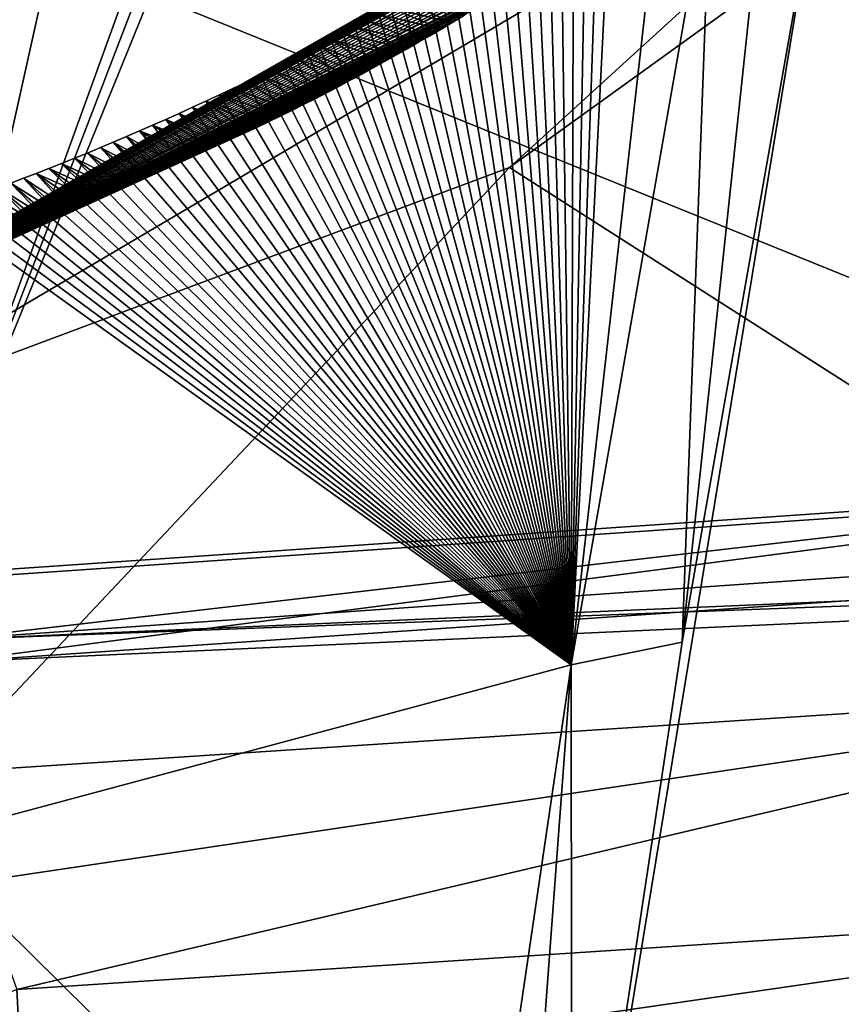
# Model space of a CAD drawing. Header units: millimetres. Extents: x -147 to 294, y -82 to 275.
# Tile 170 of 256: x 230.12 to 231.6, y 159.85 to 161.62. Entities that reach past the tile are written whole.
import ezdxf

# ---------------------------------------------------------------- set-up
doc = ezdxf.new("R2010")
doc.units = ezdxf.units.MM
doc.header["$LTSCALE"] = 67.506716
for name, color, linetype in [('1826', 7, 'CONTINUOUS'), ('3301', 7, 'CONTINUOUS'), ('3434', 7, 'CONTINUOUS'), ('3435', 7, 'CONTINUOUS'), ('3898', 7, 'CONTINUOUS'), ('3899', 7, 'CONTINUOUS'), ('3904', 7, 'CONTINUOUS'), ('3949', 7, 'CONTINUOUS'), ('3951', 7, 'CONTINUOUS'), ('3964', 7, 'CONTINUOUS'), ('3965', 7, 'CONTINUOUS'), ('3976', 7, 'CONTINUOUS'), ('3977', 7, 'CONTINUOUS'), ('762', 7, 'CONTINUOUS'), ('978', 7, 'CONTINUOUS')]:
    doc.layers.add(name, color=color, linetype=linetype)

msp = doc.modelspace()

# ---------------------------------------------------------------- linework, layer by layer
at = {"layer": '1826', "linetype": 'CONTINUOUS'}
for points in [[(235.0756, 163.6096, -23.0931), (222.8651, 164.705, -22.895), (235.0227, 160.8548, -23.5972), (235.0756, 163.6096, -23.0931)], [(235.0227, 160.8548, -23.5972), (222.8651, 164.705, -22.895), (232.5081, 160.7972, -23.4163), (235.0227, 160.8548, -23.5972)], [(232.5081, 160.7972, -23.4163), (222.8651, 164.705, -22.895), (229.9689, 160.6226, -23.4019), (232.5081, 160.7972, -23.4163)]]:
    msp.add_3dface(points, dxfattribs=at)
at = {"layer": '3301', "linetype": 'CONTINUOUS'}
for points in [[(235.0227, 160.8548, -23.5972), (232.5081, 160.7972, -23.4163), (229.9816, 160.5039, -23.4704), (235.0227, 160.8548, -23.5972)], [(235.0227, 160.8548, -23.5972), (229.9816, 160.5039, -23.4704), (235.0136, 160.7213, -23.6824), (235.0227, 160.8548, -23.5972)], [(232.5081, 160.7972, -23.4163), (229.9689, 160.6226, -23.4019), (229.9816, 160.5039, -23.4704), (232.5081, 160.7972, -23.4163)], [(235.0136, 160.7213, -23.6824), (229.9816, 160.5039, -23.4704), (234.9971, 160.6922, -23.8374), (235.0136, 160.7213, -23.6824)], [(229.9816, 160.5039, -23.4704), (229.9903, 160.4632, -23.6452), (234.9971, 160.6922, -23.8374), (229.9816, 160.5039, -23.4704)], [(234.9971, 160.6922, -23.8374), (229.9903, 160.4632, -23.6452), (232.4983, 160.635, -23.6584), (234.9971, 160.6922, -23.8374)]]:
    msp.add_3dface(points, dxfattribs=at)
at = {"layer": '3434', "linetype": 'CONTINUOUS'}
for points in [[(232.4273, 160.7813, -24.2992), (231.3344, 164.0784, -24.9036), (233.1016, 164.1572, -24.9701), (232.4273, 160.7813, -24.2992)], [(231.2542, 164.0736, -24.9027), (231.3344, 164.0784, -24.9036), (229.9234, 160.609, -24.2831), (231.2542, 164.0736, -24.9027)], [(229.9234, 160.609, -24.2831), (231.3344, 164.0784, -24.9036), (232.4273, 160.7813, -24.2992), (229.9234, 160.609, -24.2831)], [(231.1765, 164.0684, -24.8999), (231.2542, 164.0736, -24.9027), (229.9234, 160.609, -24.2831), (231.1765, 164.0684, -24.8999)], [(230.685, 164.0363, -24.899), (231.1765, 164.0684, -24.8999), (229.9234, 160.609, -24.2831), (230.685, 164.0363, -24.899)], [(230.1834, 163.999, -24.9028), (230.685, 164.0363, -24.899), (229.9234, 160.609, -24.2831), (230.1834, 163.999, -24.9028)], [(230.1834, 163.999, -24.9028), (229.9234, 160.609, -24.2831), (230.0266, 163.8973, -24.8888), (230.1834, 163.999, -24.9028)]]:
    msp.add_3dface(points, dxfattribs=at)
at = {"layer": '3435', "linetype": 'CONTINUOUS'}
for points in [[(229.9903, 160.4632, -23.6452), (229.9234, 160.609, -24.2831), (232.4273, 160.7813, -24.2992), (229.9903, 160.4632, -23.6452)], [(232.4983, 160.635, -23.6584), (229.9903, 160.4632, -23.6452), (232.4273, 160.7813, -24.2992), (232.4983, 160.635, -23.6584)]]:
    msp.add_3dface(points, dxfattribs=at)
at = {"layer": '3898', "linetype": 'CONTINUOUS'}
for points in [[(229.9732, 160.2634, -24.2171), (230.0439, 160.0671, -23.5634), (232.458, 160.4264, -24.2327), (229.9732, 160.2634, -24.2171)], [(230.0439, 160.0671, -23.5634), (230.1133, 159.872, -22.9141), (232.458, 160.4264, -24.2327), (230.0439, 160.0671, -23.5634)], [(230.1133, 159.872, -22.9141), (232.5974, 160.0351, -22.9303), (232.458, 160.4264, -24.2327), (230.1133, 159.872, -22.9141)]]:
    msp.add_3dface(points, dxfattribs=at)
at = {"layer": '3899', "linetype": 'CONTINUOUS'}
for points in [[(235.0739, 160.0897, -23.1097), (232.5974, 160.0351, -22.9303), (230.1236, 159.6771, -22.6495), (235.0739, 160.0897, -23.1097)], [(235.1018, 159.8972, -22.8446), (235.0739, 160.0897, -23.1097), (230.1236, 159.6771, -22.6495), (235.1018, 159.8972, -22.8446)], [(232.5974, 160.0351, -22.9303), (230.1133, 159.872, -22.9141), (230.1236, 159.6771, -22.6495), (232.5974, 160.0351, -22.9303)], [(230.1485, 159.3608, -22.5632), (235.1018, 159.8972, -22.8446), (230.1236, 159.6771, -22.6495), (230.1485, 159.3608, -22.5632)], [(232.4807, 159.5187, -22.5714), (235.1018, 159.8972, -22.8446), (230.1485, 159.3608, -22.5632), (232.4807, 159.5187, -22.5714)]]:
    msp.add_3dface(points, dxfattribs=at)
at = {"layer": '3904', "linetype": 'CONTINUOUS'}
msp.add_3dface([(230.1236, 159.6771, -22.6495), (230.1133, 159.872, -22.9141), (225.7739, 158.0746, -23.3841), (230.1236, 159.6771, -22.6495)], dxfattribs=at)
at = {"layer": '3949', "linetype": 'CONTINUOUS'}
for points in [[(231.2759, 161.8915, -24.9695), (231.3665, 161.8998, -24.9922), (231.1139, 160.4588, -25.3351), (231.2759, 161.8915, -24.9695)], [(231.1855, 161.8819, -24.9472), (231.2759, 161.8915, -24.9695), (231.1139, 160.4588, -25.3351), (231.1855, 161.8819, -24.9472)], [(231.163, 161.8676, -24.945), (231.1855, 161.8819, -24.9472), (231.1139, 160.4588, -25.3351), (231.163, 161.8676, -24.945)], [(231.1406, 161.8534, -24.9429), (231.163, 161.8676, -24.945), (231.1139, 160.4588, -25.3351), (231.1406, 161.8534, -24.9429)], [(231.1183, 161.8393, -24.9407), (231.1406, 161.8534, -24.9429), (231.1139, 160.4588, -25.3351), (231.1183, 161.8393, -24.9407)], [(231.096, 161.8254, -24.9385), (231.1183, 161.8393, -24.9407), (231.1139, 160.4588, -25.3351), (231.096, 161.8254, -24.9385)], [(231.0737, 161.8117, -24.9363), (231.096, 161.8254, -24.9385), (231.1139, 160.4588, -25.3351), (231.0737, 161.8117, -24.9363)], [(231.0294, 161.7845, -24.9318), (231.0515, 161.798, -24.9341), (231.1139, 160.4588, -25.3351), (231.0294, 161.7845, -24.9318)], [(231.0515, 161.798, -24.9341), (231.0737, 161.8117, -24.9363), (231.1139, 160.4588, -25.3351), (231.0515, 161.798, -24.9341)], [(231.0072, 161.7712, -24.9295), (231.0294, 161.7845, -24.9318), (231.1139, 160.4588, -25.3351), (231.0072, 161.7712, -24.9295)], [(230.9852, 161.758, -24.9272), (231.0072, 161.7712, -24.9295), (231.1139, 160.4588, -25.3351), (230.9852, 161.758, -24.9272)], [(230.9411, 161.732, -24.9224), (230.9631, 161.7449, -24.9248), (231.1139, 160.4588, -25.3351), (230.9411, 161.732, -24.9224)], [(230.9631, 161.7449, -24.9248), (230.9852, 161.758, -24.9272), (231.1139, 160.4588, -25.3351), (230.9631, 161.7449, -24.9248)], [(230.9192, 161.7192, -24.92), (230.9411, 161.732, -24.9224), (231.1139, 160.4588, -25.3351), (230.9192, 161.7192, -24.92)], [(230.8973, 161.7066, -24.9176), (230.9192, 161.7192, -24.92), (231.1139, 160.4588, -25.3351), (230.8973, 161.7066, -24.9176)], [(230.8536, 161.6817, -24.9126), (230.8754, 161.6941, -24.9151), (231.1139, 160.4588, -25.3351), (230.8536, 161.6817, -24.9126)], [(230.8754, 161.6941, -24.9151), (230.8973, 161.7066, -24.9176), (231.1139, 160.4588, -25.3351), (230.8754, 161.6941, -24.9151)], [(230.8319, 161.6695, -24.9101), (230.8536, 161.6817, -24.9126), (231.1139, 160.4588, -25.3351), (230.8319, 161.6695, -24.9101)], [(230.7885, 161.6455, -24.9049), (230.8102, 161.6574, -24.9075), (231.1139, 160.4588, -25.3351), (230.7885, 161.6455, -24.9049)], [(230.8102, 161.6574, -24.9075), (230.8319, 161.6695, -24.9101), (231.1139, 160.4588, -25.3351), (230.8102, 161.6574, -24.9075)], [(230.7669, 161.6337, -24.9023), (230.7885, 161.6455, -24.9049), (231.1139, 160.4588, -25.3351), (230.7669, 161.6337, -24.9023)], [(230.7237, 161.6105, -24.897), (230.7453, 161.622, -24.8997), (231.1139, 160.4588, -25.3351), (230.7237, 161.6105, -24.897)], [(230.7453, 161.622, -24.8997), (230.7669, 161.6337, -24.9023), (231.1139, 160.4588, -25.3351), (230.7453, 161.622, -24.8997)], [(230.7022, 161.5991, -24.8943), (230.7237, 161.6105, -24.897), (231.1139, 160.4588, -25.3351), (230.7022, 161.5991, -24.8943)], [(230.6592, 161.5768, -24.8888), (230.6807, 161.5879, -24.8915), (231.1139, 160.4588, -25.3351), (230.6592, 161.5768, -24.8888)], [(230.6807, 161.5879, -24.8915), (230.7022, 161.5991, -24.8943), (231.1139, 160.4588, -25.3351), (230.6807, 161.5879, -24.8915)], [(230.6378, 161.5658, -24.886), (230.6592, 161.5768, -24.8888), (231.1139, 160.4588, -25.3351), (230.6378, 161.5658, -24.886)], [(230.595, 161.5443, -24.8803), (230.6164, 161.555, -24.8831), (231.1139, 160.4588, -25.3351), (230.595, 161.5443, -24.8803)], [(230.6164, 161.555, -24.8831), (230.6378, 161.5658, -24.886), (231.1139, 160.4588, -25.3351), (230.6164, 161.555, -24.8831)], [(230.5525, 161.5234, -24.8745), (230.5737, 161.5338, -24.8774), (231.1139, 160.4588, -25.3351), (230.5525, 161.5234, -24.8745)], [(230.5737, 161.5338, -24.8774), (230.595, 161.5443, -24.8803), (231.1139, 160.4588, -25.3351), (230.5737, 161.5338, -24.8774)], [(230.5279, 161.5115, -24.8711), (230.5525, 161.5234, -24.8745), (231.1139, 160.4588, -25.3351), (230.5279, 161.5115, -24.8711)], [(230.479, 161.4883, -24.8642), (230.5034, 161.4998, -24.8677), (231.1139, 160.4588, -25.3351), (230.479, 161.4883, -24.8642)], [(230.5034, 161.4998, -24.8677), (230.5279, 161.5115, -24.8711), (231.1139, 160.4588, -25.3351), (230.5034, 161.4998, -24.8677)], [(230.4547, 161.477, -24.8607), (230.479, 161.4883, -24.8642), (231.1139, 160.4588, -25.3351), (230.4547, 161.477, -24.8607)], [(230.4064, 161.4549, -24.8537), (230.4305, 161.4659, -24.8572), (231.1139, 160.4588, -25.3351), (230.4064, 161.4549, -24.8537)], [(230.4305, 161.4659, -24.8572), (230.4547, 161.477, -24.8607), (231.1139, 160.4588, -25.3351), (230.4305, 161.4659, -24.8572)], [(230.3585, 161.4335, -24.8465), (230.3824, 161.4441, -24.8501), (231.1139, 160.4588, -25.3351), (230.3585, 161.4335, -24.8465)], [(230.3824, 161.4441, -24.8501), (230.4064, 161.4549, -24.8537), (231.1139, 160.4588, -25.3351), (230.3824, 161.4441, -24.8501)], [(230.3348, 161.4231, -24.8429), (230.3585, 161.4335, -24.8465), (231.1139, 160.4588, -25.3351), (230.3348, 161.4231, -24.8429)], [(230.2875, 161.4028, -24.8356), (230.3111, 161.4129, -24.8393), (231.1139, 160.4588, -25.3351), (230.2875, 161.4028, -24.8356)], [(230.3111, 161.4129, -24.8393), (230.3348, 161.4231, -24.8429), (231.1139, 160.4588, -25.3351), (230.3111, 161.4129, -24.8393)], [(230.2407, 161.3833, -24.8283), (230.2641, 161.393, -24.832), (231.1139, 160.4588, -25.3351), (230.2407, 161.3833, -24.8283)], [(230.2641, 161.393, -24.832), (230.2875, 161.4028, -24.8356), (231.1139, 160.4588, -25.3351), (230.2641, 161.393, -24.832)], [(230.1942, 161.3645, -24.8208), (230.2174, 161.3738, -24.8245), (231.1139, 160.4588, -25.3351), (230.1942, 161.3645, -24.8208)], [(230.2174, 161.3738, -24.8245), (230.2407, 161.3833, -24.8283), (231.1139, 160.4588, -25.3351), (230.2174, 161.3738, -24.8245)], [(230.148, 161.3465, -24.8132), (230.1711, 161.3554, -24.817), (231.1139, 160.4588, -25.3351), (230.148, 161.3465, -24.8132)], [(230.1711, 161.3554, -24.817), (230.1942, 161.3645, -24.8208), (231.1139, 160.4588, -25.3351), (230.1711, 161.3554, -24.817)], [(230.1023, 161.3291, -24.8054), (230.1251, 161.3377, -24.8093), (231.1139, 160.4588, -25.3351), (230.1023, 161.3291, -24.8054)], [(230.1251, 161.3377, -24.8093), (230.148, 161.3465, -24.8132), (231.1139, 160.4588, -25.3351), (230.1251, 161.3377, -24.8093)], [(230.0569, 161.3125, -24.7976), (230.0796, 161.3207, -24.8015), (231.1139, 160.4588, -25.3351), (230.0569, 161.3125, -24.7976)], [(230.0796, 161.3207, -24.8015), (230.1023, 161.3291, -24.8054), (231.1139, 160.4588, -25.3351), (230.0796, 161.3207, -24.8015)], [(230.0119, 161.2967, -24.7897), (230.0344, 161.3045, -24.7937), (231.1139, 160.4588, -25.3351), (230.0119, 161.2967, -24.7897)], [(230.0344, 161.3045, -24.7937), (230.0569, 161.3125, -24.7976), (231.1139, 160.4588, -25.3351), (230.0344, 161.3045, -24.7937)], [(229.9309, 160.1413, -25.0983), (229.9672, 161.2816, -24.7816), (231.1139, 160.4588, -25.3351), (229.9309, 160.1413, -25.0983)], [(229.9672, 161.2816, -24.7816), (229.9895, 161.2891, -24.7857), (231.1139, 160.4588, -25.3351), (229.9672, 161.2816, -24.7816)], [(229.9895, 161.2891, -24.7857), (230.0119, 161.2967, -24.7897), (231.1139, 160.4588, -25.3351), (229.9895, 161.2891, -24.7857)], [(230.9234, 159.1605, -25.6543), (229.9309, 160.1413, -25.0983), (231.1139, 160.4588, -25.3351), (230.9234, 159.1605, -25.6543)], [(230.4759, 159.0955, -25.549), (230.0288, 159.0255, -25.4451), (229.9309, 160.1413, -25.0983), (230.4759, 159.0955, -25.549)], [(230.9234, 159.1605, -25.6543), (230.4759, 159.0955, -25.549), (229.9309, 160.1413, -25.0983), (230.9234, 159.1605, -25.6543)]]:
    msp.add_3dface(points, dxfattribs=at)
at = {"layer": '3951', "linetype": 'CONTINUOUS'}
for points in [[(230.8102, 161.6574, -24.9075), (230.7885, 161.6455, -24.9049), (230.8994, 161.6192, -24.6446), (230.8102, 161.6574, -24.9075)], [(230.9196, 161.6314, -24.6474), (230.8102, 161.6574, -24.9075), (230.8994, 161.6192, -24.6446), (230.9196, 161.6314, -24.6474)], [(230.7885, 161.6455, -24.9049), (230.7669, 161.6337, -24.9023), (230.8792, 161.6071, -24.6419), (230.7885, 161.6455, -24.9049)], [(230.8994, 161.6192, -24.6446), (230.7885, 161.6455, -24.9049), (230.8792, 161.6071, -24.6419), (230.8994, 161.6192, -24.6446)], [(230.7453, 161.622, -24.8997), (230.7237, 161.6105, -24.897), (230.8386, 161.5833, -24.6365), (230.7453, 161.622, -24.8997)], [(230.7669, 161.6337, -24.9023), (230.7453, 161.622, -24.8997), (230.859, 161.5952, -24.6392), (230.7669, 161.6337, -24.9023)], [(230.859, 161.5952, -24.6392), (230.7453, 161.622, -24.8997), (230.8386, 161.5833, -24.6365), (230.859, 161.5952, -24.6392)], [(230.8792, 161.6071, -24.6419), (230.7669, 161.6337, -24.9023), (230.859, 161.5952, -24.6392), (230.8792, 161.6071, -24.6419)], [(230.7237, 161.6105, -24.897), (230.7022, 161.5991, -24.8943), (230.8183, 161.5716, -24.634), (230.7237, 161.6105, -24.897)], [(230.8386, 161.5833, -24.6365), (230.7237, 161.6105, -24.897), (230.8183, 161.5716, -24.634), (230.8386, 161.5833, -24.6365)], [(230.6807, 161.5879, -24.8915), (230.6592, 161.5768, -24.8888), (230.7567, 161.5371, -24.6266), (230.6807, 161.5879, -24.8915)], [(230.7022, 161.5991, -24.8943), (230.6807, 161.5879, -24.8915), (230.7978, 161.56, -24.6314), (230.7022, 161.5991, -24.8943)], [(230.7978, 161.56, -24.6314), (230.6807, 161.5879, -24.8915), (230.7773, 161.5485, -24.629), (230.7978, 161.56, -24.6314)], [(230.7773, 161.5485, -24.629), (230.6807, 161.5879, -24.8915), (230.7567, 161.5371, -24.6266), (230.7773, 161.5485, -24.629)], [(230.8183, 161.5716, -24.634), (230.7022, 161.5991, -24.8943), (230.7978, 161.56, -24.6314), (230.8183, 161.5716, -24.634)], [(230.6592, 161.5768, -24.8888), (230.6378, 161.5658, -24.886), (230.7361, 161.5258, -24.6242), (230.6592, 161.5768, -24.8888)], [(230.7567, 161.5371, -24.6266), (230.6592, 161.5768, -24.8888), (230.7361, 161.5258, -24.6242), (230.7567, 161.5371, -24.6266)], [(230.6164, 161.555, -24.8831), (230.595, 161.5443, -24.8803), (230.6947, 161.5037, -24.6197), (230.6164, 161.555, -24.8831)], [(230.6378, 161.5658, -24.886), (230.6164, 161.555, -24.8831), (230.7154, 161.5147, -24.6219), (230.6378, 161.5658, -24.886)], [(230.7154, 161.5147, -24.6219), (230.6164, 161.555, -24.8831), (230.6947, 161.5037, -24.6197), (230.7154, 161.5147, -24.6219)], [(230.7361, 161.5258, -24.6242), (230.6378, 161.5658, -24.886), (230.7154, 161.5147, -24.6219), (230.7361, 161.5258, -24.6242)], [(230.5737, 161.5338, -24.8774), (230.5525, 161.5234, -24.8745), (230.653, 161.482, -24.6154), (230.5737, 161.5338, -24.8774)], [(230.595, 161.5443, -24.8803), (230.5737, 161.5338, -24.8774), (230.6739, 161.4928, -24.6175), (230.595, 161.5443, -24.8803)], [(230.6739, 161.4928, -24.6175), (230.5737, 161.5338, -24.8774), (230.653, 161.482, -24.6154), (230.6739, 161.4928, -24.6175)], [(230.6947, 161.5037, -24.6197), (230.595, 161.5443, -24.8803), (230.6739, 161.4928, -24.6175), (230.6947, 161.5037, -24.6197)], [(230.5525, 161.5234, -24.8745), (230.5279, 161.5115, -24.8711), (230.6321, 161.4714, -24.6133), (230.5525, 161.5234, -24.8745)], [(230.653, 161.482, -24.6154), (230.5525, 161.5234, -24.8745), (230.6321, 161.4714, -24.6133), (230.653, 161.482, -24.6154)], [(230.5034, 161.4998, -24.8677), (230.479, 161.4883, -24.8642), (230.59, 161.4506, -24.6094), (230.5034, 161.4998, -24.8677)], [(230.5279, 161.5115, -24.8711), (230.5034, 161.4998, -24.8677), (230.6111, 161.4609, -24.6113), (230.5279, 161.5115, -24.8711)], [(230.6111, 161.4609, -24.6113), (230.5034, 161.4998, -24.8677), (230.59, 161.4506, -24.6094), (230.6111, 161.4609, -24.6113)], [(230.6321, 161.4714, -24.6133), (230.5279, 161.5115, -24.8711), (230.6111, 161.4609, -24.6113), (230.6321, 161.4714, -24.6133)], [(230.479, 161.4883, -24.8642), (230.4547, 161.477, -24.8607), (230.5689, 161.4403, -24.6075), (230.479, 161.4883, -24.8642)], [(230.59, 161.4506, -24.6094), (230.479, 161.4883, -24.8642), (230.5689, 161.4403, -24.6075), (230.59, 161.4506, -24.6094)], [(230.4305, 161.4659, -24.8572), (230.4064, 161.4549, -24.8537), (230.5052, 161.4105, -24.6022), (230.4305, 161.4659, -24.8572)], [(230.4547, 161.477, -24.8607), (230.4305, 161.4659, -24.8572), (230.5265, 161.4203, -24.6039), (230.4547, 161.477, -24.8607)], [(230.5265, 161.4203, -24.6039), (230.4305, 161.4659, -24.8572), (230.5052, 161.4105, -24.6022), (230.5265, 161.4203, -24.6039)], [(230.5689, 161.4403, -24.6075), (230.4547, 161.477, -24.8607), (230.5478, 161.4302, -24.6057), (230.5689, 161.4403, -24.6075)], [(230.5478, 161.4302, -24.6057), (230.4547, 161.477, -24.8607), (230.5265, 161.4203, -24.6039), (230.5478, 161.4302, -24.6057)], [(230.3824, 161.4441, -24.8501), (230.3585, 161.4335, -24.8465), (230.4625, 161.3912, -24.599), (230.3824, 161.4441, -24.8501)], [(230.4064, 161.4549, -24.8537), (230.3824, 161.4441, -24.8501), (230.4839, 161.4008, -24.6006), (230.4064, 161.4549, -24.8537)], [(230.4839, 161.4008, -24.6006), (230.3824, 161.4441, -24.8501), (230.4625, 161.3912, -24.599), (230.4839, 161.4008, -24.6006)], [(230.5052, 161.4105, -24.6022), (230.4064, 161.4549, -24.8537), (230.4839, 161.4008, -24.6006), (230.5052, 161.4105, -24.6022)], [(230.3585, 161.4335, -24.8465), (230.3348, 161.4231, -24.8429), (230.441, 161.3818, -24.5975), (230.3585, 161.4335, -24.8465)], [(230.4625, 161.3912, -24.599), (230.3585, 161.4335, -24.8465), (230.441, 161.3818, -24.5975), (230.4625, 161.3912, -24.599)], [(230.3111, 161.4129, -24.8393), (230.2875, 161.4028, -24.8356), (230.3763, 161.3545, -24.5934), (230.3111, 161.4129, -24.8393)], [(230.3348, 161.4231, -24.8429), (230.3111, 161.4129, -24.8393), (230.3979, 161.3635, -24.5947), (230.3348, 161.4231, -24.8429)], [(230.3979, 161.3635, -24.5947), (230.3111, 161.4129, -24.8393), (230.3763, 161.3545, -24.5934), (230.3979, 161.3635, -24.5947)], [(230.441, 161.3818, -24.5975), (230.3348, 161.4231, -24.8429), (230.4195, 161.3726, -24.5961), (230.441, 161.3818, -24.5975)], [(230.4195, 161.3726, -24.5961), (230.3348, 161.4231, -24.8429), (230.3979, 161.3635, -24.5947), (230.4195, 161.3726, -24.5961)], [(230.2641, 161.393, -24.832), (230.2407, 161.3833, -24.8283), (230.3328, 161.337, -24.5909), (230.2641, 161.393, -24.832)], [(230.2875, 161.4028, -24.8356), (230.2641, 161.393, -24.832), (230.3546, 161.3457, -24.5921), (230.2875, 161.4028, -24.8356)], [(230.3546, 161.3457, -24.5921), (230.2641, 161.393, -24.832), (230.3328, 161.337, -24.5909), (230.3546, 161.3457, -24.5921)], [(230.3763, 161.3545, -24.5934), (230.2875, 161.4028, -24.8356), (230.3546, 161.3457, -24.5921), (230.3763, 161.3545, -24.5934)], [(230.2174, 161.3738, -24.8245), (230.1942, 161.3645, -24.8208), (230.2892, 161.3201, -24.5887), (230.2174, 161.3738, -24.8245)], [(230.2407, 161.3833, -24.8283), (230.2174, 161.3738, -24.8245), (230.311, 161.3284, -24.5898), (230.2407, 161.3833, -24.8283)], [(230.311, 161.3284, -24.5898), (230.2174, 161.3738, -24.8245), (230.2892, 161.3201, -24.5887), (230.311, 161.3284, -24.5898)], [(230.3328, 161.337, -24.5909), (230.2407, 161.3833, -24.8283), (230.311, 161.3284, -24.5898), (230.3328, 161.337, -24.5909)], [(230.1711, 161.3554, -24.817), (230.148, 161.3465, -24.8132), (230.2453, 161.3037, -24.5868), (230.1711, 161.3554, -24.817)], [(230.1942, 161.3645, -24.8208), (230.1711, 161.3554, -24.817), (230.2672, 161.3118, -24.5877), (230.1942, 161.3645, -24.8208)], [(230.2672, 161.3118, -24.5877), (230.1711, 161.3554, -24.817), (230.2453, 161.3037, -24.5868), (230.2672, 161.3118, -24.5877)], [(230.2892, 161.3201, -24.5887), (230.1942, 161.3645, -24.8208), (230.2672, 161.3118, -24.5877), (230.2892, 161.3201, -24.5887)], [(230.1251, 161.3377, -24.8093), (230.1023, 161.3291, -24.8054), (230.179, 161.2804, -24.5844), (230.1251, 161.3377, -24.8093)], [(230.148, 161.3465, -24.8132), (230.1251, 161.3377, -24.8093), (230.2012, 161.288, -24.5852), (230.148, 161.3465, -24.8132)], [(230.2012, 161.288, -24.5852), (230.1251, 161.3377, -24.8093), (230.179, 161.2804, -24.5844), (230.2012, 161.288, -24.5852)], [(230.2453, 161.3037, -24.5868), (230.148, 161.3465, -24.8132), (230.2232, 161.2958, -24.5859), (230.2453, 161.3037, -24.5868)], [(230.2232, 161.2958, -24.5859), (230.148, 161.3465, -24.8132), (230.2012, 161.288, -24.5852), (230.2232, 161.2958, -24.5859)], [(230.0796, 161.3207, -24.8015), (230.0569, 161.3125, -24.7976), (230.1346, 161.2655, -24.5832), (230.0796, 161.3207, -24.8015)], [(230.1023, 161.3291, -24.8054), (230.0796, 161.3207, -24.8015), (230.1569, 161.2729, -24.5838), (230.1023, 161.3291, -24.8054)], [(230.1569, 161.2729, -24.5838), (230.0796, 161.3207, -24.8015), (230.1346, 161.2655, -24.5832), (230.1569, 161.2729, -24.5838)], [(230.179, 161.2804, -24.5844), (230.1023, 161.3291, -24.8054), (230.1569, 161.2729, -24.5838), (230.179, 161.2804, -24.5844)], [(230.1346, 161.2655, -24.5832), (230.0569, 161.3125, -24.7976), (230.1123, 161.2584, -24.5826), (230.1346, 161.2655, -24.5832)]]:
    msp.add_3dface(points, dxfattribs=at)
at = {"layer": '3964', "linetype": 'CONTINUOUS'}
for points in [[(232.3212, 159.263, -25.7545), (231.5628, 161.9024, -25.0249), (232.4499, 161.9462, -25.0794), (232.3212, 159.263, -25.7545)], [(232.3212, 159.263, -25.7545), (231.1151, 159.1816, -25.6817), (231.5628, 161.9024, -25.0249), (232.3212, 159.263, -25.7545)], [(231.5628, 161.9024, -25.0249), (231.1151, 159.1816, -25.6817), (231.3145, 160.4995, -25.3584), (231.5628, 161.9024, -25.0249)]]:
    msp.add_3dface(points, dxfattribs=at)
at = {"layer": '3965', "linetype": 'CONTINUOUS'}
for points in [[(231.1139, 160.4588, -25.3351), (231.3665, 161.8998, -24.9922), (231.3145, 160.4995, -25.3584), (231.1139, 160.4588, -25.3351)], [(231.5628, 161.9024, -25.0249), (231.3145, 160.4995, -25.3584), (231.464, 161.9019, -25.0133), (231.5628, 161.9024, -25.0249)], [(231.3145, 160.4995, -25.3584), (231.3665, 161.8998, -24.9922), (231.464, 161.9019, -25.0133), (231.3145, 160.4995, -25.3584)], [(231.1151, 159.1816, -25.6817), (231.1139, 160.4588, -25.3351), (231.3145, 160.4995, -25.3584), (231.1151, 159.1816, -25.6817)], [(231.0182, 159.1723, -25.6723), (230.9234, 159.1605, -25.6543), (231.1139, 160.4588, -25.3351), (231.0182, 159.1723, -25.6723)], [(231.1151, 159.1816, -25.6817), (231.0182, 159.1723, -25.6723), (231.1139, 160.4588, -25.3351), (231.1151, 159.1816, -25.6817)]]:
    msp.add_3dface(points, dxfattribs=at)
at = {"layer": '3976', "linetype": 'CONTINUOUS'}
for points in [[(231.0026, 161.3569, -24.3933), (232.458, 160.4264, -24.2327), (232.068, 162.1263, -24.5445), (231.0026, 161.3569, -24.3933)], [(229.7593, 160.892, -24.3429), (229.9732, 160.2634, -24.2171), (231.0026, 161.3569, -24.3933), (229.7593, 160.892, -24.3429)], [(229.9732, 160.2634, -24.2171), (232.458, 160.4264, -24.2327), (231.0026, 161.3569, -24.3933), (229.9732, 160.2634, -24.2171)]]:
    msp.add_3dface(points, dxfattribs=at)
at = {"layer": '3977', "linetype": 'CONTINUOUS'}
for points in [[(231.6402, 162.1327, -24.7202), (231.6229, 162.132, -24.7491), (229.7283, 161.0567, -24.4257), (231.6402, 162.1327, -24.7202)], [(231.6662, 162.1309, -24.6843), (231.6402, 162.1327, -24.7202), (229.7283, 161.0567, -24.4257), (231.6662, 162.1309, -24.6843)], [(231.6229, 162.132, -24.7491), (231.6066, 162.1285, -24.778), (229.7283, 161.0567, -24.4257), (231.6229, 162.132, -24.7491)], [(231.6982, 162.1278, -24.6509), (231.6662, 162.1309, -24.6843), (229.7283, 161.0567, -24.4257), (231.6982, 162.1278, -24.6509)], [(231.6066, 162.1285, -24.778), (231.5972, 162.1208, -24.7758), (229.7283, 161.0567, -24.4257), (231.6066, 162.1285, -24.778)], [(231.8406, 162.1218, -24.5732), (231.6982, 162.1278, -24.6509), (229.7283, 161.0567, -24.4257), (231.8406, 162.1218, -24.5732)], [(229.7593, 160.892, -24.3429), (231.8406, 162.1218, -24.5732), (229.7283, 161.0567, -24.4257), (229.7593, 160.892, -24.3429)], [(231.5972, 162.1208, -24.7758), (231.5915, 162.1161, -24.7745), (229.7283, 161.0567, -24.4257), (231.5972, 162.1208, -24.7758)], [(229.7593, 160.892, -24.3429), (231.0026, 161.3569, -24.3933), (231.8406, 162.1218, -24.5732), (229.7593, 160.892, -24.3429)], [(231.0026, 161.3569, -24.3933), (232.068, 162.1263, -24.5445), (231.8406, 162.1218, -24.5732), (231.0026, 161.3569, -24.3933)], [(231.5915, 162.1161, -24.7745), (231.5858, 162.1114, -24.7731), (229.7283, 161.0567, -24.4257), (231.5915, 162.1161, -24.7745)], [(231.5858, 162.1114, -24.7731), (231.5805, 162.107, -24.7718), (229.7283, 161.0567, -24.4257), (231.5858, 162.1114, -24.7731)], [(231.5805, 162.107, -24.7718), (231.5752, 162.1027, -24.7706), (229.7283, 161.0567, -24.4257), (231.5805, 162.107, -24.7718)], [(231.5752, 162.1027, -24.7706), (231.5698, 162.0983, -24.7694), (229.7283, 161.0567, -24.4257), (231.5752, 162.1027, -24.7706)], [(231.5698, 162.0983, -24.7694), (231.564, 162.0935, -24.768), (229.7283, 161.0567, -24.4257), (231.5698, 162.0983, -24.7694)], [(231.564, 162.0935, -24.768), (231.5575, 162.0883, -24.7665), (229.7283, 161.0567, -24.4257), (231.564, 162.0935, -24.768)], [(231.5575, 162.0883, -24.7665), (231.5502, 162.0823, -24.7648), (229.7283, 161.0567, -24.4257), (231.5575, 162.0883, -24.7665)], [(231.5502, 162.0823, -24.7648), (231.5417, 162.0754, -24.7629), (229.7283, 161.0567, -24.4257), (231.5502, 162.0823, -24.7648)], [(231.5417, 162.0754, -24.7629), (231.5318, 162.0675, -24.7606), (229.7283, 161.0567, -24.4257), (231.5417, 162.0754, -24.7629)], [(231.5318, 162.0675, -24.7606), (231.5203, 162.0582, -24.758), (229.7283, 161.0567, -24.4257), (231.5318, 162.0675, -24.7606)], [(231.5203, 162.0582, -24.758), (231.5068, 162.0474, -24.755), (229.7283, 161.0567, -24.4257), (231.5203, 162.0582, -24.758)], [(231.5068, 162.0474, -24.755), (231.4911, 162.0349, -24.7515), (229.7283, 161.0567, -24.4257), (231.5068, 162.0474, -24.755)], [(231.4911, 162.0349, -24.7515), (231.473, 162.0205, -24.7475), (229.7283, 161.0567, -24.4257), (231.4911, 162.0349, -24.7515)], [(231.473, 162.0205, -24.7475), (231.4532, 162.0049, -24.7432), (229.7283, 161.0567, -24.4257), (231.473, 162.0205, -24.7475)], [(231.4532, 162.0049, -24.7432), (231.4179, 161.9774, -24.7356), (229.7283, 161.0567, -24.4257), (231.4532, 162.0049, -24.7432)], [(231.4179, 161.9774, -24.7356), (231.3787, 161.9472, -24.7274), (229.7283, 161.0567, -24.4257), (231.4179, 161.9774, -24.7356)], [(231.3787, 161.9472, -24.7274), (231.3395, 161.9176, -24.7194), (229.7283, 161.0567, -24.4257), (231.3787, 161.9472, -24.7274)], [(231.3395, 161.9176, -24.7194), (231.3001, 161.8882, -24.7115), (229.7283, 161.0567, -24.4257), (231.3395, 161.9176, -24.7194)], [(231.3001, 161.8882, -24.7115), (231.2604, 161.8592, -24.7038), (229.7283, 161.0567, -24.4257), (231.3001, 161.8882, -24.7115)], [(231.2604, 161.8592, -24.7038), (231.2206, 161.8306, -24.6964), (229.7283, 161.0567, -24.4257), (231.2604, 161.8592, -24.7038)], [(231.2206, 161.8306, -24.6964), (231.1805, 161.8023, -24.6891), (229.7283, 161.0567, -24.4257), (231.2206, 161.8306, -24.6964)], [(231.1805, 161.8023, -24.6891), (231.1403, 161.7743, -24.682), (229.7283, 161.0567, -24.4257), (231.1805, 161.8023, -24.6891)], [(231.1403, 161.7743, -24.682), (231.0997, 161.7468, -24.6751), (229.7283, 161.0567, -24.4257), (231.1403, 161.7743, -24.682)], [(231.0997, 161.7468, -24.6751), (231.059, 161.7197, -24.6684), (229.7283, 161.0567, -24.4257), (231.0997, 161.7468, -24.6751)], [(231.059, 161.7197, -24.6684), (231.0392, 161.7068, -24.6653), (229.7283, 161.0567, -24.4257), (231.059, 161.7197, -24.6684)], [(231.0392, 161.7068, -24.6653), (231.0194, 161.694, -24.6622), (229.7283, 161.0567, -24.4257), (231.0392, 161.7068, -24.6653)], [(231.0194, 161.694, -24.6622), (230.9996, 161.6812, -24.6591), (229.7283, 161.0567, -24.4257), (231.0194, 161.694, -24.6622)], [(230.9996, 161.6812, -24.6591), (230.9797, 161.6686, -24.6561), (229.7283, 161.0567, -24.4257), (230.9996, 161.6812, -24.6591)], [(230.9797, 161.6686, -24.6561), (230.9597, 161.6561, -24.6531), (229.7283, 161.0567, -24.4257), (230.9797, 161.6686, -24.6561)], [(230.9597, 161.6561, -24.6531), (230.9397, 161.6437, -24.6503), (229.7283, 161.0567, -24.4257), (230.9597, 161.6561, -24.6531)], [(230.9397, 161.6437, -24.6503), (230.9196, 161.6314, -24.6474), (229.7283, 161.0567, -24.4257), (230.9397, 161.6437, -24.6503)], [(230.9196, 161.6314, -24.6474), (230.8994, 161.6192, -24.6446), (229.7283, 161.0567, -24.4257), (230.9196, 161.6314, -24.6474)], [(230.8994, 161.6192, -24.6446), (230.8792, 161.6071, -24.6419), (229.7283, 161.0567, -24.4257), (230.8994, 161.6192, -24.6446)], [(230.8792, 161.6071, -24.6419), (230.859, 161.5952, -24.6392), (229.7283, 161.0567, -24.4257), (230.8792, 161.6071, -24.6419)], [(230.859, 161.5952, -24.6392), (230.8386, 161.5833, -24.6365), (229.7283, 161.0567, -24.4257), (230.859, 161.5952, -24.6392)], [(230.8386, 161.5833, -24.6365), (230.8183, 161.5716, -24.634), (229.7283, 161.0567, -24.4257), (230.8386, 161.5833, -24.6365)], [(230.8183, 161.5716, -24.634), (230.7978, 161.56, -24.6314), (229.7283, 161.0567, -24.4257), (230.8183, 161.5716, -24.634)], [(230.7978, 161.56, -24.6314), (230.7773, 161.5485, -24.629), (229.7283, 161.0567, -24.4257), (230.7978, 161.56, -24.6314)], [(230.7773, 161.5485, -24.629), (230.7567, 161.5371, -24.6266), (229.7283, 161.0567, -24.4257), (230.7773, 161.5485, -24.629)], [(230.7567, 161.5371, -24.6266), (230.7361, 161.5258, -24.6242), (229.7283, 161.0567, -24.4257), (230.7567, 161.5371, -24.6266)], [(230.7361, 161.5258, -24.6242), (230.7154, 161.5147, -24.6219), (229.7283, 161.0567, -24.4257), (230.7361, 161.5258, -24.6242)], [(230.7154, 161.5147, -24.6219), (230.6947, 161.5037, -24.6197), (229.7283, 161.0567, -24.4257), (230.7154, 161.5147, -24.6219)], [(230.6947, 161.5037, -24.6197), (230.6739, 161.4928, -24.6175), (229.7283, 161.0567, -24.4257), (230.6947, 161.5037, -24.6197)], [(230.6739, 161.4928, -24.6175), (230.653, 161.482, -24.6154), (229.7283, 161.0567, -24.4257), (230.6739, 161.4928, -24.6175)], [(230.653, 161.482, -24.6154), (230.6321, 161.4714, -24.6133), (229.7283, 161.0567, -24.4257), (230.653, 161.482, -24.6154)], [(230.6321, 161.4714, -24.6133), (230.6111, 161.4609, -24.6113), (229.7283, 161.0567, -24.4257), (230.6321, 161.4714, -24.6133)], [(230.6111, 161.4609, -24.6113), (230.59, 161.4506, -24.6094), (229.7283, 161.0567, -24.4257), (230.6111, 161.4609, -24.6113)], [(230.59, 161.4506, -24.6094), (230.5689, 161.4403, -24.6075), (229.7283, 161.0567, -24.4257), (230.59, 161.4506, -24.6094)], [(230.5689, 161.4403, -24.6075), (230.5478, 161.4302, -24.6057), (229.7283, 161.0567, -24.4257), (230.5689, 161.4403, -24.6075)], [(230.5478, 161.4302, -24.6057), (230.5265, 161.4203, -24.6039), (229.7283, 161.0567, -24.4257), (230.5478, 161.4302, -24.6057)], [(230.5265, 161.4203, -24.6039), (230.5052, 161.4105, -24.6022), (229.7283, 161.0567, -24.4257), (230.5265, 161.4203, -24.6039)], [(230.5052, 161.4105, -24.6022), (230.4839, 161.4008, -24.6006), (229.7283, 161.0567, -24.4257), (230.5052, 161.4105, -24.6022)], [(230.4839, 161.4008, -24.6006), (230.4625, 161.3912, -24.599), (229.7283, 161.0567, -24.4257), (230.4839, 161.4008, -24.6006)], [(230.4625, 161.3912, -24.599), (230.441, 161.3818, -24.5975), (229.7283, 161.0567, -24.4257), (230.4625, 161.3912, -24.599)], [(230.441, 161.3818, -24.5975), (230.4195, 161.3726, -24.5961), (229.7283, 161.0567, -24.4257), (230.441, 161.3818, -24.5975)], [(230.4195, 161.3726, -24.5961), (230.3979, 161.3635, -24.5947), (229.7283, 161.0567, -24.4257), (230.4195, 161.3726, -24.5961)], [(230.3979, 161.3635, -24.5947), (230.3763, 161.3545, -24.5934), (229.7283, 161.0567, -24.4257), (230.3979, 161.3635, -24.5947)], [(230.3763, 161.3545, -24.5934), (230.3546, 161.3457, -24.5921), (229.7283, 161.0567, -24.4257), (230.3763, 161.3545, -24.5934)], [(230.3546, 161.3457, -24.5921), (230.3328, 161.337, -24.5909), (229.7283, 161.0567, -24.4257), (230.3546, 161.3457, -24.5921)], [(230.3328, 161.337, -24.5909), (230.311, 161.3284, -24.5898), (229.7283, 161.0567, -24.4257), (230.3328, 161.337, -24.5909)], [(230.311, 161.3284, -24.5898), (230.2892, 161.3201, -24.5887), (229.7283, 161.0567, -24.4257), (230.311, 161.3284, -24.5898)], [(230.2892, 161.3201, -24.5887), (230.2672, 161.3118, -24.5877), (229.7283, 161.0567, -24.4257), (230.2892, 161.3201, -24.5887)], [(230.2672, 161.3118, -24.5877), (230.2453, 161.3037, -24.5868), (229.7283, 161.0567, -24.4257), (230.2672, 161.3118, -24.5877)], [(230.2453, 161.3037, -24.5868), (230.2232, 161.2958, -24.5859), (229.7283, 161.0567, -24.4257), (230.2453, 161.3037, -24.5868)], [(230.2232, 161.2958, -24.5859), (230.2012, 161.288, -24.5852), (229.7283, 161.0567, -24.4257), (230.2232, 161.2958, -24.5859)], [(230.2012, 161.288, -24.5852), (230.179, 161.2804, -24.5844), (229.7283, 161.0567, -24.4257), (230.2012, 161.288, -24.5852)], [(230.179, 161.2804, -24.5844), (230.1569, 161.2729, -24.5838), (229.7283, 161.0567, -24.4257), (230.179, 161.2804, -24.5844)], [(230.1569, 161.2729, -24.5838), (230.1346, 161.2655, -24.5832), (229.7283, 161.0567, -24.4257), (230.1569, 161.2729, -24.5838)], [(230.1346, 161.2655, -24.5832), (230.1123, 161.2584, -24.5826), (229.7283, 161.0567, -24.4257), (230.1346, 161.2655, -24.5832)]]:
    msp.add_3dface(points, dxfattribs=at)
at = {"layer": '762', "linetype": 'CONTINUOUS'}
for points in [[(214.9544, 168.4493, -47.9616), (232.0547, 162.5132, -51.7823), (218.4404, 160.0349, -49.3573), (214.9544, 168.4493, -47.9616)], [(232.0547, 162.5132, -51.7823), (231.9829, 155.9202, -52.4645), (218.4404, 160.0349, -49.3573), (232.0547, 162.5132, -51.7823)], [(218.4404, 160.0349, -49.3573), (231.9829, 155.9202, -52.4645), (221.1754, 152.1313, -50.3494), (218.4404, 160.0349, -49.3573)]]:
    msp.add_3dface(points, dxfattribs=at)
at = {"layer": '978', "linetype": 'CONTINUOUS'}
for points in [[(209.2246, 161.1707, -44.1414), (232.2629, 162.2951, -49.8052), (209.0795, 161.7251, -44.1571), (209.2246, 161.1707, -44.1414)], [(232.2629, 162.2951, -49.8052), (209.2246, 161.1707, -44.1414), (213, 156.4626, -45.059), (232.2629, 162.2951, -49.8052)], [(232.1917, 155.7539, -50.4823), (232.2629, 162.2951, -49.8052), (213, 156.4626, -45.059), (232.1917, 155.7539, -50.4823)]]:
    msp.add_3dface(points, dxfattribs=at)

doc.saveas('drawing.dxf')
